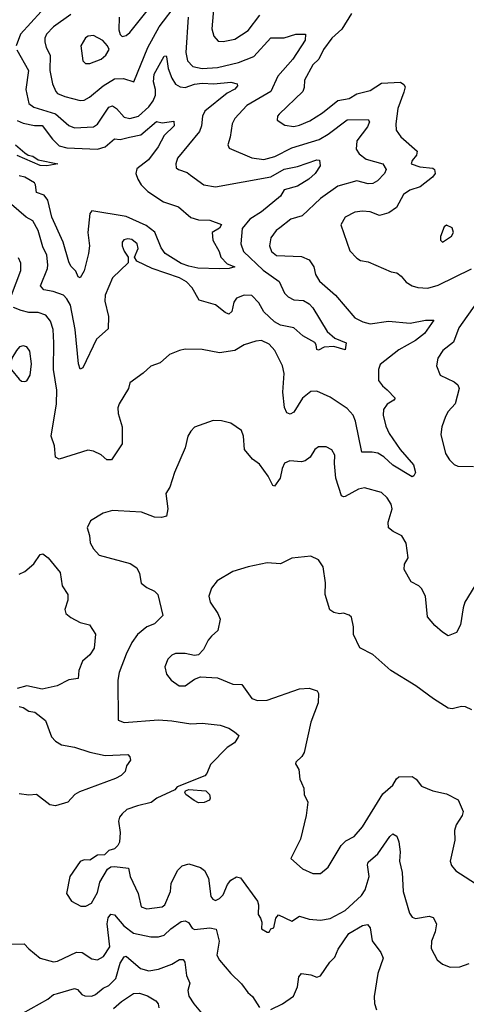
# Model space of a CAD drawing. Extents: x 1954678 to 2060275, y 904822 to 1016299.
# Tile 220 of 256: x 1976538 to 1978879, y 979293 to 984462. Entities that reach past the tile are written whole.
import ezdxf

# ---------------------------------------------------------------- set-up
doc = ezdxf.new("R2010")
doc.units = 0

msp = doc.modelspace()

# ---------------------------------------------------------------- linework, layer by layer
at = {"layer": '0CON20XD'}
for points in [[(1976805, 984489.3), (1976714.5, 984425), (1976677.3, 984385), (1976669.1, 984365), (1976669.1, 984345), (1976676.5, 984315), (1976696.9, 984275), (1976695.3, 984195), (1976709.2, 984125), (1976726.7, 984085), (1976735, 984074.5), (1976775, 984058.9), (1976855, 984037.9), (1976875, 984039.1), (1976904.3, 984055.7), (1976975.6, 984115), (1977035, 984151.1), (1977082.5, 984152.5), (1977136.2, 984135), (1977209.4, 984315), (1977268.4, 984425), (1977365, 984550.6)], [(1976650, 984505), (1976541.2, 984385), (1976519.3, 984325)], [(1977059.4, 984475), (1977057.7, 984407.7), (1977064.1, 984384.1), (1977075, 984373.3), (1977095, 984378.8), (1977115, 984394.2), (1977219.1, 984525)], [(1977556.4, 984535), (1977544.6, 984414.6), (1977555.7, 984375), (1977578.7, 984348.7), (1977605, 984347.5), (1977665, 984359.1), (1977735, 984405.4), (1977797.5, 984485)], [(1978276.8, 984495), (1978227.3, 984412.7), (1978175, 984365.4), (1978131.5, 984305), (1978106.4, 984255), (1978075.3, 984224.7), (1978030.5, 984145), (1978029.6, 984105), (1978022.5, 984085), (1977898, 983965), (1977890, 983955), (1977887.5, 983935), (1977928.1, 983908.1), (1977975, 983901.5), (1978005, 983908.5), (1978059.1, 983930.9), (1978125, 983973.1), (1978205, 984037.7), (1978265, 984048.8), (1978305, 984072.5), (1978375, 984090), (1978435, 984128.9), (1978535, 984133.1), (1978552.1, 984122.1), (1978558.9, 984108.9), (1978552.1, 984082.1), (1978519.7, 983995), (1978510, 983915), (1978512.5, 983882.5), (1978536, 983846), (1978621.7, 983771.7), (1978619.1, 983750.9), (1978595, 983723.3), (1978591.2, 983705), (1978635, 983690), (1978703.2, 983683.2), (1978712.5, 983675), (1978715.7, 983655), (1978701.9, 983635), (1978637.8, 983585), (1978583.7, 983566.3), (1978550, 983545), (1978514.1, 983475.9), (1978472.7, 983447.3), (1978425, 983433.1), (1978375, 983453.9), (1978335, 983457.1), (1978295, 983451.8), (1978244.7, 983425.3), (1978222.2, 983385), (1978268.9, 983248.9), (1978305, 983210.8), (1978325, 983198), (1978365, 983190), (1978485, 983137.8), (1978515, 983132.9), (1978538.1, 983115), (1978565, 983084.3), (1978595, 983065.6), (1978625, 983056.5), (1978677.4, 983052.6), (1978731.9, 983068.1), (1978906.3, 983153.7)], [(1977420.2, 984475), (1977409.1, 984289.1), (1977416.9, 984245), (1977445.8, 984215.8), (1977495, 984206), (1977575, 984211.6), (1977685, 984237.9), (1977765, 984268.4), (1977855, 984365.7), (1977925, 984366.6), (1977985, 984385.4), (1978036, 984385), (1978034.4, 984355), (1977969.4, 984255), (1977890.6, 984165), (1977855, 984085.5), (1977729.2, 984010.8), (1977666.5, 983943.5), (1977650.9, 983915), (1977641.9, 983845), (1977629.4, 983805), (1977636.6, 983786.6), (1977755, 983736.4), (1977817.6, 983727.6), (1977875, 983743.1), (1977965, 983790), (1978107.2, 983832.8), (1978155, 983860.3), (1978255, 983935.7), (1978365, 983937.9), (1978372.3, 983925), (1978360.8, 983899.2), (1978305.4, 983825), (1978302, 983782), (1978317.1, 983757.1), (1978355, 983729.6), (1978441.4, 983705), (1978458.5, 983675), (1978450.5, 983655), (1978413.4, 983616.6), (1978388.9, 983601.1), (1978365, 983600.3), (1978305, 983615.3), (1978205, 983588.5), (1978115, 983523.9), (1978018.4, 983431.6), (1977960, 983415), (1977900.8, 983369.2)], [(1976905, 984231.4), (1976964.2, 984255), (1976990, 984275), (1977006, 984305), (1976998.8, 984325), (1976973.2, 984353.2), (1976925, 984379.4), (1976895.9, 984375.9), (1976883, 984367), (1976857.8, 984325), (1976868, 984245), (1976882.4, 984232.4), (1976905, 984231.4)], [(1976523.3, 984303.3), (1976583.3, 984195), (1976570, 984095), (1976585, 984022.2), (1976612, 984002), (1976725, 983966.8), (1976796, 983906), (1976825, 983894.2), (1976925, 983898.5), (1976945, 983913.3), (1977005, 984002.3), (1977025, 984010), (1977045.6, 983995.6), (1977085, 983950.4), (1977115, 983942.9), (1977160.4, 983955), (1977215, 984004.7), (1977237.4, 984035), (1977248.8, 984065), (1977249.8, 984095), (1977238.7, 984135), (1977242.4, 984175), (1977295, 984270), (1977305, 984272), (1977307.2, 984267.2), (1977316.4, 984205), (1977334.8, 984154.8), (1977355, 984123.8), (1977378.6, 984108.6), (1977405, 984105.7), (1977455, 984122.8), (1977495, 984128.6), (1977555, 984125.5), (1977645, 984133.7), (1977677.5, 984125), (1977680, 984115), (1977665, 984097.1), (1977625, 984076.4), (1977507.6, 983982.4), (1977495.9, 983955), (1977490.8, 983905), (1977479.7, 983875), (1977364.4, 983735), (1977355.7, 983705), (1977358, 983685), (1977370, 983675), (1977415, 983660), (1977433.8, 983645), (1977503.8, 983595), (1977565, 983584.7), (1977855, 983636.1), (1977925, 983677), (1977995, 983691.9), (1978095, 983726.9), (1978110, 983725), (1978112.5, 983695), (1978086.5, 983655), (1978054.4, 983625), (1977995, 983587.3), (1977925, 983568.9), (1977905.4, 983535), (1977805, 983453.3), (1977743.9, 983415), (1977704.8, 983365.2), (1977698, 983285), (1977710.9, 983245), (1977815, 983146.4), (1977897.8, 983087.8), (1977926.8, 983026.8), (1977945, 983006.2), (1977975, 982991.2), (1978025, 982987.3), (1978055, 982971.1), (1978075, 982948.9), (1978150, 982825), (1978189.3, 982789.3), (1978250, 982765), (1978245, 982728.8), (1978185, 982747.1), (1978135, 982743.6), (1978105, 982726.2), (1978095, 982730), (1978092.9, 982755), (1978085, 982766.9), (1978022.7, 982802.7), (1977975, 982844.6), (1977905, 982859.1), (1977873.1, 982875), (1977818.4, 982928.4), (1977791.8, 982975), (1977755, 983013.2), (1977714.6, 983015.4), (1977675, 983000), (1977661.1, 982978.9), (1977650.4, 982929.6), (1977635, 982915.6), (1977615, 982924.5), (1977565, 982965.5), (1977479.3, 982989.3), (1977442.7, 983055), (1977412.9, 983085), (1977375, 983107.3), (1977232, 983155), (1977152.5, 983195), (1977140, 983215), (1977158.7, 983261.3), (1977154.3, 983285), (1977125, 983307.9), (1977105, 983312.2), (1977083.9, 983306.1), (1977075.5, 983294.5), (1977074.4, 983275), (1977085, 983246.2), (1977106.7, 983215), (1977106.2, 983185), (1977025, 983106.2), (1976985.7, 983015), (1976984.3, 982985), (1977003.1, 982903.1), (1977001.1, 982838.9), (1976940.6, 982785), (1976869.2, 982635), (1976855, 982626.7), (1976846.7, 982655), (1976828.1, 982835), (1976803.3, 982963.3), (1976785, 982996.4), (1976766.4, 983015), (1976713.3, 983035), (1976663.6, 983043.6), (1976646.5, 983065), (1976682.5, 983155), (1976684.6, 983175), (1976679.1, 983225), (1976658.9, 983268.9), (1976634.7, 983355), (1976606.8, 983406.8), (1976570.6, 983425), (1976495, 983490.8)], [(1976525, 983932.4), (1976555, 983918.1), (1976615, 983905.7), (1976655, 983906.7), (1976709.3, 983835), (1976745, 983799.6), (1976785, 983789.8), (1976945, 983782.3), (1976985.6, 983794.4), (1977034.1, 983835.9), (1977065, 983833.5), (1977113.8, 983845), (1977171.9, 983858.1), (1977255, 983928.1), (1977285, 983920), (1977345, 983928.6), (1977346.8, 983905), (1977295, 983854.4), (1977263.7, 983795), (1977213.1, 983726.9), (1977151.2, 983678.8), (1977146.4, 983655), (1977156.8, 983625), (1977175, 983595.5), (1977210.1, 983560.1), (1977290.8, 983505), (1977369.8, 983479.8), (1977434.1, 983424.1), (1977475, 983410.5), (1977535, 983409.4), (1977596.5, 983386.5), (1977585, 983367.5), (1977546.2, 983345), (1977550, 983305), (1977582.9, 983245), (1977591.4, 983215), (1977625, 983180.8), (1977665.7, 983164.3), (1977636.1, 983156.1), (1977585, 983154.4), (1977471.8, 983158.2), (1977425, 983168), (1977385, 983181.5), (1977300.3, 983235), (1977278.9, 983265), (1977246.4, 983346.4), (1977201, 983381), (1977095, 983428.7), (1976915, 983458.1), (1976904.5, 983445), (1976894.4, 983345), (1976903.3, 983275), (1976898.5, 983235), (1976875, 983144), (1976855, 983107.5), (1976845, 983112.5), (1976832.5, 983142.5), (1976805, 983168.6), (1976795, 983190.8), (1976764.8, 983294.8), (1976705.7, 983425), (1976684.7, 983515), (1976665, 983540.8), (1976625, 983554.5), (1976621.2, 983595), (1976614.4, 983605), (1976565, 983634.7), (1976535, 983641.9)], [(1976515, 983805.7), (1976565, 983762.9), (1976581.4, 983751.4), (1976605.9, 983745.9), (1976635, 983725.5), (1976736.7, 983705), (1976680, 983695), (1976645, 983696.7), (1976525, 983748.2)], [(1977900.8, 983369.2), (1977882.2, 983355), (1977855, 983316.7), (1977848, 983275), (1977858.6, 983245), (1977885, 983224.5), (1978015, 983219.1), (1978055, 983201.9), (1978079.4, 983165), (1978088.6, 983125), (1978108.9, 983088.9), (1978193.3, 983015), (1978295, 982897.1), (1978336.2, 982875), (1978375, 982864.4), (1978471.1, 982878.9), (1978585, 982869.5), (1978665, 982883.8), (1978710, 982885), (1978660, 982815), (1978612.8, 982777.2), (1978525, 982728.7), (1978428.5, 982651.5), (1978418.5, 982625), (1978418.3, 982568.3), (1978439.4, 982539.4), (1978465, 982518.1), (1978506, 982475), (1978500, 982465), (1978465, 982443.8), (1978445.3, 982415), (1978443.3, 982385), (1978457.3, 982327.3), (1978475, 982289.4), (1978533.1, 982205), (1978603.3, 982125), (1978612.9, 982085), (1978605, 982067.1), (1978595, 982062.9), (1978495, 982123.1), (1978446.6, 982166.6), (1978415.6, 982185.6), (1978385, 982191.6), (1978330.8, 982190.8), (1978299.3, 982355), (1978285.7, 982385), (1978255, 982420), (1978165, 982479.5), (1978095, 982512), (1978065, 982509.2), (1978020, 982475), (1977975, 982402.2), (1977955, 982390.8), (1977938.6, 982398.6), (1977926.1, 982426.1), (1977917.4, 982507.4), (1977924.5, 982605), (1977916.4, 982645), (1977875.4, 982725.4), (1977845, 982758.1), (1977805, 982776.9), (1977775, 982774.4), (1977715, 982754.3), (1977665.4, 982724.6), (1977585, 982712.9), (1977495, 982730.8), (1977405, 982732), (1977375, 982725.8), (1977322.5, 982705), (1977275, 982661.2), (1977225, 982643.8), (1977184.5, 982605.5), (1977114.5, 982555.5), (1977108.8, 982525), (1977059.2, 982445), (1977052.9, 982425), (1977054.3, 982395), (1977074.4, 982325), (1977074.4, 982235), (1977019.1, 982150.9), (1976995, 982151.4), (1976965, 982176.9), (1976925, 982196.7), (1976895, 982202.2), (1976745, 982154), (1976726.1, 982166.1), (1976719.4, 982225), (1976703.3, 982275), (1976729.7, 982445), (1976732.3, 982517.7), (1976714, 982625), (1976717.4, 982765), (1976712.4, 982835), (1976698.7, 982878.7), (1976675, 982910.5), (1976635, 982924.7), (1976585, 982925.3), (1976545, 982935.3), (1976505, 982950.9)], [(1978755, 983293.8), (1978802.5, 983325), (1978812.5, 983345), (1978805, 983370), (1978775, 983382.5), (1978763.8, 983375), (1978743.8, 983323.8), (1978743.6, 983303.6), (1978755, 983293.8)], [(1976494.2, 983015.8), (1976543.8, 983145), (1976543.1, 983183.1), (1976530.9, 983210.9)], [(1978933.8, 982976.2), (1978840.7, 982845), (1978811.8, 982768.2), (1978755.6, 982725), (1978729.4, 982685), (1978722.5, 982645), (1978742.5, 982595), (1978815, 982561.4), (1978834.2, 982545), (1978842.9, 982525), (1978820.6, 982445), (1978784.3, 982405), (1978770.3, 982379.7), (1978752, 982325), (1978746, 982285), (1978770, 982185), (1978790.7, 982150.7), (1978815, 982127.1), (1978835, 982118.1), (1978916.8, 982116.8)], [(1976565, 982562.5), (1976575, 982566.7), (1976592.5, 982595), (1976600, 982655), (1976591.3, 982721.3), (1976575, 982743.8), (1976555, 982750), (1976536.7, 982745), (1976520, 982725), (1976495.7, 982684.3), (1976487.7, 982647.7), (1976495, 982623.3), (1976534.6, 982574.6), (1976546.7, 982565), (1976565, 982562.5)], [(1978925, 981490), (1978872.2, 981405), (1978862.2, 981375), (1978848.8, 981285), (1978827.5, 981245), (1978785, 981227.5), (1978755, 981246.7), (1978715, 981281.2), (1978676.4, 981326.4), (1978665.7, 981435), (1978645, 981476.7), (1978630.5, 981490.5), (1978590.5, 981510.5), (1978553.8, 981575), (1978556.1, 981603.9), (1978573.9, 981636.1), (1978564.3, 981714.3), (1978541.7, 981751.7), (1978496.2, 981775), (1978472, 981795), (1978470, 981825), (1978490.5, 981895), (1978485, 981918), (1978465, 981952), (1978435, 981980), (1978345, 982004.2), (1978315, 981996.7), (1978245, 981959.5), (1978235, 981956.9), (1978225, 981962.9), (1978194.7, 982055), (1978187.9, 982132.1), (1978190.6, 982175), (1978175, 982204), (1978145, 982220), (1978105, 982219.2), (1978084.6, 982205.4), (1978060.8, 982165), (1978035, 982145.6), (1978015, 982141.5), (1977954.5, 982145.5), (1977926.4, 982133.6), (1977913.6, 982105), (1977903.6, 982055), (1977873.6, 982013.6), (1977865, 982016.9), (1977841.3, 982065), (1977795, 982128.1), (1977757.5, 982155), (1977716, 982205), (1977711.2, 982275), (1977700, 982305), (1977645, 982343.3), (1977595, 982356.7), (1977551.7, 982358.3), (1977455, 982322.5), (1977435, 982302.5), (1977420, 982275), (1977406, 982215), (1977348.8, 982085), (1977325, 982007.5), (1977303.3, 981975), (1977313.8, 981895), (1977306.7, 981855), (1977281.7, 981848.3), (1977245, 981850.8), (1977175.8, 981875.8), (1977054.4, 981884.4), (1977025, 981885.6), (1976975, 981872), (1976908.3, 981831.7), (1976891.2, 981795), (1976903.8, 981755), (1976907.5, 981715), (1976924.2, 981685), (1976955, 981651.2), (1977116.4, 981606.4), (1977152, 981585), (1977166, 981555), (1977174.2, 981504.2), (1977205, 981480.8), (1977245, 981462.5), (1977261.4, 981445), (1977288.8, 981335), (1977245, 981290), (1977204.8, 981275.2), (1977154.5, 981235), (1977125, 981192.5), (1977095, 981132), (1977059.5, 981035), (1977051.9, 980995), (1977053.8, 980785), (1977085, 980772.9), (1977265, 980786.3), (1977335, 980781.6)], [(1976535, 981550.6), (1976564.5, 981565.5), (1976612.5, 981605), (1976644.7, 981655.3), (1976658.7, 981658.7), (1976687.4, 981637.4), (1976749.8, 981559.8), (1976759.7, 981489.7), (1976790.6, 981445), (1976789.5, 981415), (1976773.5, 981365), (1976780, 981345), (1976805, 981322.9), (1976855, 981297.1), (1976904.4, 981284.4), (1976935.6, 981235.6), (1976927.3, 981162.7), (1976905, 981127.5), (1976866.2, 981093.8), (1976846.9, 981045), (1976843.3, 981003.3), (1976795, 980997.1), (1976734.1, 980965.9), (1976655, 980947.8), (1976575, 980964.4), (1976525, 980951.4)], [(1978908.7, 980838.7), (1978875, 980854), (1978855, 980856), (1978805, 980844), (1978785, 980848), (1978706.8, 980896.8), (1978615, 980965.8), (1978483.8, 981045), (1978388.8, 981128.8), (1978322, 981165), (1978287.5, 981235), (1978288.8, 981275), (1978276.7, 981325), (1978265, 981336.7), (1978235, 981346.7), (1978215, 981343.3), (1978185, 981350), (1978164.5, 981364.5), (1978139.2, 981445), (1978141.4, 981505), (1978129.2, 981589.2), (1978105, 981626.7), (1978065, 981646.2), (1977964, 981636), (1977905, 981606.2), (1977835, 981610.8), (1977735, 981590), (1977655, 981565.8), (1977573, 981517), (1977542.6, 981477.4), (1977529.2, 981435), (1977536.9, 981405), (1977577.1, 981345), (1977588.6, 981315), (1977575.7, 981255), (1977542.9, 981225), (1977525.4, 981204.6), (1977501.4, 981155), (1977475, 981128.1), (1977455, 981124.5), (1977405, 981134.5), (1977355, 981134.4), (1977334.6, 981125.4), (1977314.2, 981105), (1977298.6, 981065), (1977307, 981027), (1977331.2, 980995), (1977373.3, 980965), (1977405, 980965.8), (1977455, 981000.8), (1977485, 981012), (1977575, 981007.1), (1977655, 980974.4), (1977702, 980972), (1977755, 980899.2), (1977785, 980887.5), (1977835, 980890), (1978005, 980949.5), (1978055, 980952.5), (1978098.1, 980938.1), (1978104.2, 980924.2), (1978103.3, 980875), (1978063.5, 980775), (1978028.6, 980615), (1978016.4, 980593.6), (1977986, 980565), (1977984, 980555), (1978001.2, 980525), (1978006.2, 980475), (1978015.8, 980455.8), (1978028.3, 980428.3), (1978030, 980395), (1978049.2, 980355), (1978040, 980285), (1978009.7, 980160.3), (1977959.3, 980059.3), (1978020, 980005), (1978075, 979980), (1978115, 979980), (1978155, 980013.8), (1978223.1, 980126.9), (1978248.6, 980151.4), (1978290.8, 980175), (1978335, 980224.2), (1978441.5, 980398.5), (1978495, 980442.9), (1978512.7, 980477.3), (1978525, 980486.9), (1978595, 980488.7), (1978617.1, 980475), (1978645, 980438.8), (1978703.8, 980413.8), (1978775, 980397.8), (1978836.2, 980366.2), (1978863.1, 980305), (1978858.1, 980285), (1978825.6, 980235), (1978818.1, 980205), (1978818.6, 980155), (1978794.2, 980045), (1978801.7, 980021.7), (1978825, 979994.2), (1978951.7, 979911.7)], [(1976535, 980855.7), (1976555, 980851.1), (1976585, 980832.2), (1976617.4, 980827.4), (1976672.6, 980782.6), (1976705, 980698), (1976725, 980674.2), (1976756.7, 980655), (1976825, 980643.2), (1976905, 980616.7), (1976985, 980598.5), (1977104.2, 980604.2), (1977115, 980592.5), (1977118, 980575), (1977097.5, 980545), (1977090, 980515), (1977070, 980495), (1977039.2, 980479.2), (1976852, 980408), (1976826.2, 980393.8), (1976790, 980355), (1976725, 980335.3), (1976695, 980340.9), (1976625, 980393.8), (1976585, 980391.1), (1976535, 980397.8)], [(1977335, 980781.6), (1977435, 980766.2), (1977495, 980768.2), (1977589.1, 980759.1), (1977633.4, 980743.4), (1977664.3, 980724.3), (1977687.5, 980705), (1977683.8, 980695), (1977663.6, 980666.4), (1977625, 980641.1), (1977538.2, 980551.8), (1977519.2, 980505), (1977508, 980492), (1977363.8, 980435), (1977350.7, 980419.3), (1977256, 980375), (1977227.5, 980352.5), (1977155, 980335.5), (1977100, 980315), (1977075, 980292.5), (1977061.4, 980275), (1977055.8, 980255), (1977064, 980195), (1977060.8, 980145), (1977053, 980127), (1977035, 980110), (1977005, 980101.2), (1976981.7, 980078.3), (1976945, 980076), (1976905, 980050), (1976875, 980052.5), (1976855, 980042.5), (1976800, 979965), (1976782.5, 979875), (1976810, 979835), (1976857.7, 979807.7), (1976885, 979809.2), (1976914.2, 979825), (1976945, 979880), (1976958.6, 979935), (1976997.3, 980002.7), (1977015, 980014.4), (1977035, 980016), (1977107.3, 980007.3), (1977117.1, 979965), (1977158.9, 979875), (1977175, 979804.3), (1977205, 979794.5), (1977285.3, 979804.7), (1977298.2, 979815), (1977328.2, 979885), (1977331.8, 979928.2), (1977365.5, 979995), (1977389.5, 980020.5), (1977425, 980031.1), (1977485, 980010.9), (1977506.7, 979995), (1977527.3, 979955), (1977540, 979860), (1977550.8, 979845), (1977565, 979838.9), (1977585, 979848.5), (1977605, 979868.1), (1977627.7, 979922.3), (1977645, 979944.4), (1977675, 979962.2), (1977695, 979957.5), (1977784.6, 979834.6), (1977790.5, 979815), (1977788.8, 979765), (1977800, 979745), (1977806.7, 979725), (1977805, 979690), (1977835, 979672.5), (1977845, 979672.5), (1977855, 979690), (1977870, 979695), (1977880.8, 979745), (1977895, 979763.8), (1977965, 979729.2), (1978005, 979756), (1978055, 979740), (1978115, 979734.4), (1978165, 979743.6), (1978245, 979785.4), (1978329.1, 979865), (1978348.8, 979895), (1978370, 979965), (1978361.5, 980025), (1978365, 980038.6), (1978415, 980083.6), (1978478.1, 980175), (1978495, 980187.5), (1978515.5, 980175.5), (1978526.4, 980146.4), (1978533.3, 980093.3), (1978529.2, 980045), (1978543.9, 979985), (1978548.8, 979885), (1978581.8, 979771.8), (1978595, 979750), (1978613, 979743), (1978685, 979755.6), (1978705, 979749.2), (1978723.5, 979715), (1978716.1, 979673.9), (1978696.7, 979625), (1978695.8, 979585.8), (1978725.9, 979525.9), (1978755, 979504), (1978795, 979488.6), (1978845, 979489.4), (1978895, 979506.7)], [(1977475, 980350.6), (1977452.4, 980362.4), (1977408.1, 980395), (1977402.9, 980405), (1977406.7, 980413.3), (1977425, 980420.4), (1977514.2, 980414.2), (1977533.3, 980395), (1977536.7, 980375), (1977532.5, 980365), (1977505, 980352.9), (1977475, 980350.6)], [(1976485, 979609.2), (1976560.9, 979610.9), (1976585, 979584), (1976645, 979535.8), (1976715, 979516.5), (1976735, 979519.4), (1976835, 979566.7), (1976865, 979564.5), (1976915, 979532.5), (1976945, 979527.3), (1976977.5, 979545), (1977010.8, 979595), (1976995.7, 979715), (1977002.3, 979747.7), (1977015, 979765.6), (1977035, 979763.1), (1977084, 979705), (1977135, 979666.4), (1977225, 979646.9), (1977265, 979648.2), (1977295, 979656.9), (1977329.9, 979690.1), (1977385, 979727.7), (1977405, 979732.1), (1977422.7, 979722.7), (1977442.5, 979692.5), (1977455, 979685.6), (1977535.3, 979695.3), (1977567.9, 979687.9), (1977583.3, 979625), (1977571.5, 979551.5), (1977585.7, 979525), (1977645.5, 979455.5), (1977701.1, 979401.1), (1977734, 979355), (1977758.8, 979335), (1977795, 979276.7)], [(1977855, 979266), (1977915, 979295.8), (1977973.3, 979336.7), (1977993.8, 979385), (1978002.1, 979437.9), (1978015, 979454.3), (1978065, 979448.1), (1978095, 979435.5), (1978115, 979441.9), (1978164.7, 979515.3), (1978189.6, 979540.4), (1978207.5, 979582.5), (1978263.1, 979665), (1978335, 979707.3), (1978361.4, 979711.4), (1978375.5, 979695.5), (1978386.4, 979626.4), (1978431.4, 979565), (1978444, 979535), (1978415.6, 979455), (1978396.5, 979335), (1978397.6, 979297.6), (1978408.6, 979265)], [(1976553.2, 979246.8), (1976685, 979320.9), (1976715, 979344.1), (1976735, 979350), (1976825, 979375.5), (1976840.6, 979370.6), (1976864.2, 979345), (1976878.3, 979338.3), (1976915, 979336.5), (1976935, 979344.6), (1976975, 979377.7), (1977005, 979392.7), (1977041.5, 979428.5), (1977065, 979508.9), (1977085, 979541.9), (1977095, 979545.6), (1977171.7, 979481.7), (1977215, 979468.5), (1977265, 979477.7), (1977335.7, 979504.3), (1977375, 979527.8), (1977395, 979528.6), (1977403.8, 979513.8), (1977413.1, 979445), (1977430.4, 979405), (1977418.5, 979365), (1977425, 979336.7), (1977451.4, 979295), (1977512.7, 979222.7)], [(1977029.3, 979270.7), (1977072.1, 979307.9), (1977135, 979349.2), (1977165, 979351), (1977208.2, 979338.2), (1977251.6, 979311.6), (1977262.8, 979295), (1977266.8, 979275)]]:
    msp.add_lwpolyline(points, dxfattribs=at)

doc.saveas('drawing.dxf')
